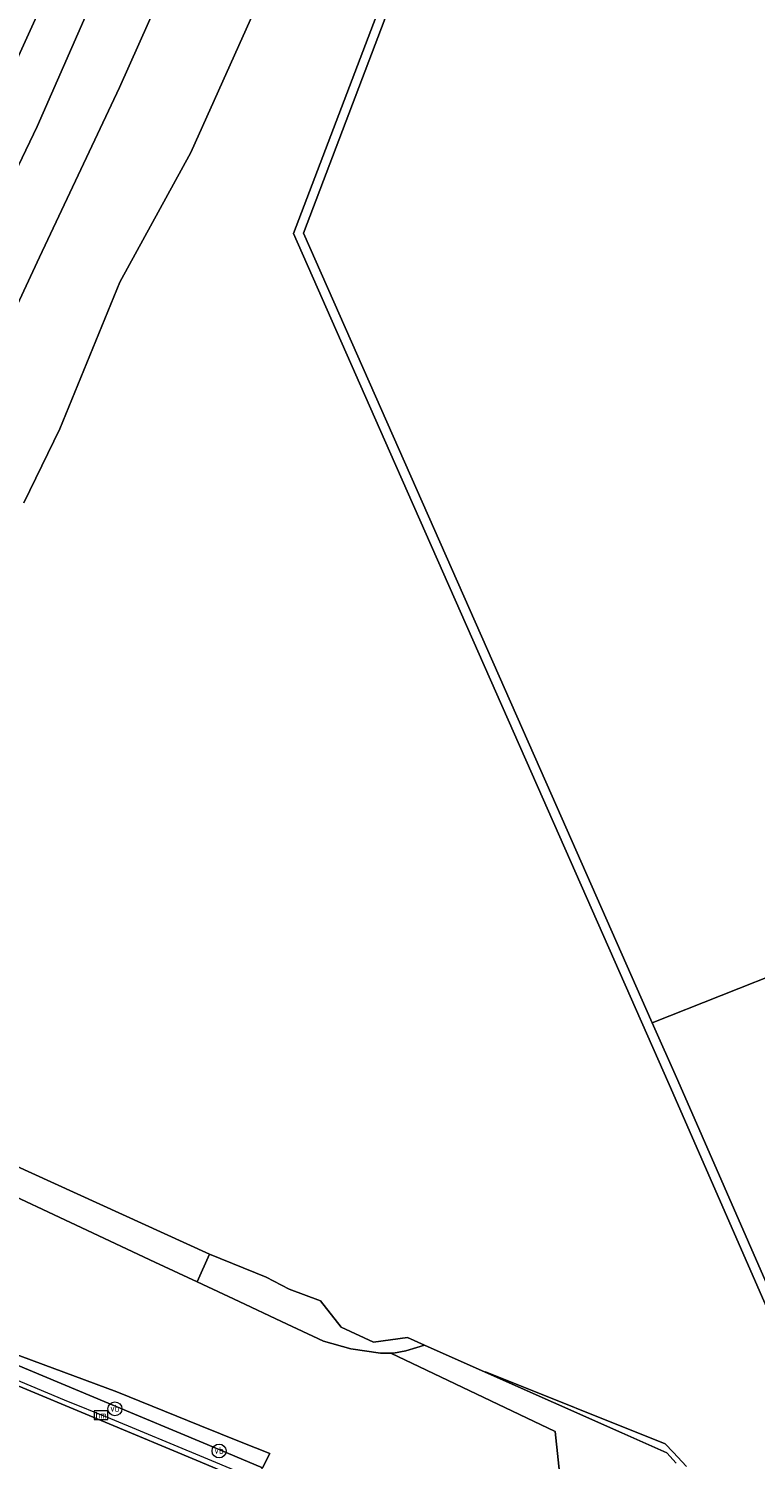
# Model space of a CAD drawing. Header units: metres. Extents: x 80938 to 82288, y 446951 to 448452.
# Tile 47 of 96: x 81336 to 81415, y 447685 to 447839. Entities that reach past the tile are written whole.
import ezdxf
from ezdxf.enums import TextEntityAlignment as Align

# ---------------------------------------------------------------- set-up
doc = ezdxf.new("R2010")
doc.units = ezdxf.units.M
doc.header["$MEASUREMENT"] = 0
doc.layers.get('0').update_dxf_attribs({"color": 253})
for name, color, linetype, lineweight in [('B-WE-GR-BEPLANTING_CULTUUR_HEESTERS-GV', 253, 'Continuous', 18), ('B-WE-GR-GRAS-GV', 253, 'Continuous', 13), ('B-WE-GR-GROENVOORZIENING-GV', 253, 'Continuous', 18), ('B-WE-GW-TALUD_KRUIN-G', 253, 'Continuous', 18), ('B-WE-IE-MEUBILAIR_WEGMEUBILAIR-G', 253, 'Continuous', 18), ('B-WE-IE-MEUBILAIR_WEGMEUBILAIR-S', 253, 'Continuous', 25), ('B-WE-IE-MEUBILAIR_WEGMEUBILAIR_PAAL-S', 253, 'Continuous', 25), ('B-WE-OG-TERREIN_CULTUURSCHEIDING-GV', 253, 'Continuous', 18), ('B-WE-OG-WATER_SLOOT-GV', 253, 'Continuous', 18), ('B-WE-OG-WEG-GV', 253, 'Continuous', 18), ('B-WE-VH-VERHARDING_ASFALT-GV', 253, 'Continuous', 18)]:
    doc.layers.add(name, color=color, linetype=linetype, lineweight=lineweight)
doc.styles.add('NLCS-ISO', font='NLCS-ISO.ttf')

# ---------------------------------------------------------------- blocks, each defined once
blk = doc.blocks.new('SIE-WEG_PAAL_VERKEERSBORD-SO')
at = {"color": 0, "linetype": 'ByBlock', "lineweight": 18}
blk.add_circle((0, 0), 1.5, dxfattribs=at)
at = {"color": 0, "linetype": 'ByBlock', "lineweight": 18, "style": 'NLCS-ISO'}
blk.add_text('vb', height=1.5, dxfattribs=at).set_placement((0, 0.13), align=Align.MIDDLE_CENTER)
blk = doc.blocks.new('SIE-WEG_PAAL_HECTOMETERPAAL-SO')
at = {"color": 0, "linetype": 'ByBlock', "lineweight": 18}
blk.add_lwpolyline([(-1.44375, -0.94375), (1.44375, -0.94375), (1.44375, 0.94375), (-1.44375, 0.94375)], close=True, dxfattribs=at)
at = {"color": 0, "linetype": 'ByBlock', "lineweight": 18, "style": 'NLCS-ISO'}
blk.add_text('hm', height=1.5, dxfattribs=at).set_placement((0, 0), align=Align.MIDDLE_CENTER)
at = {"style": 'NLCS-ISO'}
blk.add_attdef('WAARDE', (2.13125, -1.69375), '', height=1.5, dxfattribs=at)

msp = doc.modelspace()

# ---------------------------------------------------------------- linework, layer by layer
at = {"layer": 'B-WE-GR-BEPLANTING_CULTUUR_HEESTERS-GV', "linetype": 'Continuous', "lineweight": 0}
msp.add_lwpolyline([(81426.343, 447679.959), (81436.087, 447676.124), (81459.177, 447667.035), (81449.049, 447694.131), (81441.84, 447709.565), (81439.783, 447711.258), (81437.104, 447711.83), (81435.011, 447710.958), (81432.735, 447709.625), (81429.014, 447715.161), (81426.473, 447718.337), (81418.264, 447738.095), (81403.447, 447732.233), (81406.194, 447726.019)], close=True, dxfattribs=at)
at = {"layer": 'B-WE-GR-GRAS-GV', "linetype": 'Continuous', "lineweight": 0}
for points in [[(81339.331, 447844.637), (81328.385, 447820.696), (81317.929, 447798.736), (81307.269, 447776.206), (81296.34, 447752.918), (81292.644, 447744.952), (81287.211, 447732.94), (81283.526, 447724.953), (81282.399, 447720.794), (81283.982, 447721.394), (81286.75, 447722.24), (81288.48, 447722.205), (81288.685, 447724.066), (81292.847, 447733.187), (81301.211, 447750.562), (81312.663, 447776.198), (81325.301, 447803.242), (81337.394, 447828.402), (81348.939, 447854.778)], [(81354.691, 447851.559), (81346.234, 447832.603), (81337.632, 447814.376), (81329.504, 447797.004)], [(81333.743, 447847.063), (81305.031, 447785.547), (81291.705, 447756.78), (81283.707, 447738.74), (81278.296, 447726.251), (81273.843, 447716.243), (81282.399, 447720.794), (81283.526, 447724.953), (81287.211, 447732.94), (81292.644, 447744.952), (81296.34, 447752.918), (81307.269, 447776.206), (81317.929, 447798.736), (81328.385, 447820.696), (81339.331, 447844.637)], [(81335.953, 447788.025), (81339.806, 447795.982), (81346.281, 447811.712), (81353.885, 447825.631), (81361.567, 447842.718)], [(81376.138, 447843.642), (81365.995, 447816.947), (81375.617, 447795.181), (81392.011, 447758.099), (81403.447, 447732.233), (81418.264, 447738.095)]]:
    msp.add_lwpolyline(points, dxfattribs=at)
at = {"layer": 'B-WE-GR-GROENVOORZIENING-GV', "linetype": 'Continuous', "lineweight": 0}
msp.add_lwpolyline([(81348.939, 447854.778), (81337.394, 447828.402), (81325.301, 447803.242), (81312.663, 447776.198), (81301.211, 447750.562), (81292.847, 447733.187), (81288.685, 447724.066), (81288.48, 447722.205), (81295.439, 447725.577), (81295.661, 447727.399), (81301.004, 447737.768), (81307.129, 447749.585), (81315.531, 447768.559), (81324.607, 447786.719), (81329.504, 447797.004), (81337.632, 447814.376), (81346.234, 447832.603), (81354.691, 447851.559)], dxfattribs=at)
at = {"layer": 'B-WE-GW-TALUD_KRUIN-G', "linetype": 'Continuous', "lineweight": 0}
for points in [[(81367.614, 447923.309), (81372.092, 447921.78), (81372.786, 447922.325), (81376.198, 447931.16), (81376.967, 447931.598), (81380.233, 447930.34), (81380.322, 447929.309), (81370.962, 447906.597), (81360.021, 447879.879), (81348.939, 447854.778), (81337.394, 447828.402), (81325.301, 447803.242), (81312.663, 447776.198), (81301.211, 447750.562), (81292.847, 447733.187), (81288.685, 447724.066), (81288.48, 447722.205)], [(81282.399, 447720.794), (81283.526, 447724.953), (81287.211, 447732.94), (81292.644, 447744.952), (81296.34, 447752.918), (81307.269, 447776.206), (81317.929, 447798.736), (81328.385, 447820.696), (81339.331, 447844.637), (81348.981, 447866.166), (81358.124, 447887.19), (81366.924, 447907.651), (81371.849, 447920.059), (81371.395, 447920.754), (81367.469, 447922.944)]]:
    msp.add_lwpolyline(points, dxfattribs=at)
at = {"layer": 'B-WE-IE-MEUBILAIR_WEGMEUBILAIR-G', "linetype": 'Continuous', "lineweight": 0}
msp.add_lwpolyline([(81403.583, 447666.418), (81399.877, 447667.676), (81396.089, 447669.126), (81393.403, 447670.116), (81386.032, 447673.021), (81377.469, 447676.405), (81370.052, 447679.417), (81355.301, 447685.577), (81345.314, 447689.715), (81340.324, 447691.736), (81333.112, 447694.748)], dxfattribs=at)
at = {"layer": 'B-WE-OG-TERREIN_CULTUURSCHEIDING-GV', "linetype": 'Continuous', "lineweight": 0}
for points in [[(81394.533, 447674.178), (81393.005, 447688.38), (81375.365, 447696.763), (81374.256, 447696.763), (81371.07, 447697.25), (81368.134, 447698.075), (81363.627, 447700.182), (81359.075, 447702.31), (81354.568, 447704.417), (81350.016, 447706.545), (81340.958, 447710.78), (81333.154, 447714.428)], [(81334.576, 447696.835), (81345.958, 447692.632), (81354.866, 447689.01), (81359.288, 447687.211), (81362.361, 447686.013), (81361.573, 447684.479)], [(81406.028, 447684.962), (81405.03, 447686.065), (81400.19, 447688.215), (81385.505, 447694.736), (81378.994, 447697.627), (81378.172, 447697.383), (81376.967, 447697.025), (81375.655, 447696.763), (81375.365, 447696.763), (81393.005, 447688.38), (81394.533, 447674.178)]]:
    msp.add_lwpolyline(points, dxfattribs=at)
at = {"layer": 'B-WE-OG-WATER_SLOOT-GV', "linetype": 'Continuous', "lineweight": 0}
for points in [[(81376.138, 447843.642), (81403.536, 447907.211), (81409.072, 447920.712), (81408.013, 447920.765), (81402.614, 447907.598), (81375.211, 447844.017), (81364.914, 447816.918), (81374.703, 447794.776), (81391.096, 447757.695), (81405.278, 447725.616), (81425.592, 447679.18), (81435.72, 447675.193), (81477.063, 447658.92), (81479.773, 447657.205), (81480.242, 447658.092), (81477.517, 447659.816), (81459.177, 447667.035), (81436.087, 447676.124), (81426.343, 447679.959), (81406.194, 447726.019), (81403.447, 447732.233), (81392.011, 447758.099), (81375.617, 447795.181), (81365.995, 447816.947)], [(81354.568, 447704.417), (81355.901, 447707.398), (81329.863, 447719.224), (81328.771, 447716.782), (81333.154, 447714.428), (81340.958, 447710.78), (81350.016, 447706.545)], [(81374.256, 447696.763), (81375.365, 447696.763), (81375.655, 447696.763), (81376.967, 447697.025), (81378.172, 447697.383), (81378.994, 447697.627), (81377.162, 447698.441), (81373.491, 447697.938), (81370.02, 447699.547), (81367.811, 447702.395), (81364.453, 447703.632), (81361.978, 447704.927), (81355.901, 447707.398), (81354.568, 447704.417), (81359.075, 447702.31), (81363.627, 447700.182), (81368.134, 447698.075), (81371.07, 447697.25)]]:
    msp.add_lwpolyline(points, close=True, dxfattribs=at)
for points in [[(81361.567, 447842.718), (81353.885, 447825.631), (81346.281, 447811.712), (81339.806, 447795.982), (81335.953, 447788.025)], [(81425.592, 447679.18), (81405.278, 447725.616), (81391.096, 447757.695), (81374.703, 447794.776), (81364.914, 447816.918), (81375.211, 447844.017)], [(81329.863, 447719.224), (81355.901, 447707.398), (81361.978, 447704.927), (81364.453, 447703.632), (81367.811, 447702.395), (81370.02, 447699.547), (81373.491, 447697.938), (81377.162, 447698.441), (81378.994, 447697.627), (81385.505, 447694.736), (81385.52, 447694.772), (81404.825, 447687.035), (81405.707, 447686.153), (81407.12, 447684.607)], [(81407.12, 447684.607), (81405.707, 447686.153), (81404.825, 447687.035), (81385.52, 447694.772), (81385.505, 447694.736), (81400.19, 447688.215), (81405.03, 447686.065), (81406.028, 447684.962)]]:
    msp.add_lwpolyline(points, dxfattribs=at)
at = {"layer": 'B-WE-OG-WEG-GV', "linetype": 'Continuous', "lineweight": 0}
for points in [[(81334.144, 447693.771), (81344.248, 447689.561), (81354.885, 447685.128), (81360.658, 447682.694), (81361.37, 447684.082), (81361.573, 447684.479), (81355.662, 447686.971), (81355.654, 447686.974), (81345.017, 447691.407), (81334.913, 447695.617), (81334.888, 447695.627), (81325.102, 447699.549), (81324.963, 447699.599), (81314.914, 447702.787), (81314.771, 447702.827), (81304.532, 447705.26)], [(81334.913, 447695.617), (81345.017, 447691.407), (81355.654, 447686.974), (81355.662, 447686.971), (81361.573, 447684.479), (81362.361, 447686.013), (81359.288, 447687.211), (81354.866, 447689.01), (81345.958, 447692.632), (81334.576, 447696.835)]]:
    msp.add_lwpolyline(points, dxfattribs=at)
at = {"layer": 'B-WE-VH-VERHARDING_ASFALT-GV', "linetype": 'Continuous', "lineweight": 0}
msp.add_lwpolyline([(81344.265, 447646.356), (81356.807, 447664.83), (81359.396, 447680.235), (81360.658, 447682.694), (81354.885, 447685.128), (81344.248, 447689.561), (81334.144, 447693.771)], dxfattribs=at)

# ---------------------------------------------------------------- block references
at = {"layer": 'B-WE-IE-MEUBILAIR_WEGMEUBILAIR-S', "linetype": 'Continuous', "lineweight": 0, "xscale": 0.5, "yscale": 0.5, "zscale": 0.5}
for p in [(81345.74, 447690.797), (81356.922, 447686.276)]:
    msp.add_blockref('SIE-WEG_PAAL_VERKEERSBORD-SO', p, dxfattribs=at)
at = {"layer": 'B-WE-IE-MEUBILAIR_WEGMEUBILAIR_PAAL-S', "linetype": 'Continuous', "lineweight": 0, "xscale": 0.5, "yscale": 0.5, "zscale": 0.5}
msp.add_blockref('SIE-WEG_PAAL_HECTOMETERPAAL-SO', (81344.244, 447690.129), dxfattribs=at)

doc.saveas('drawing.dxf')
